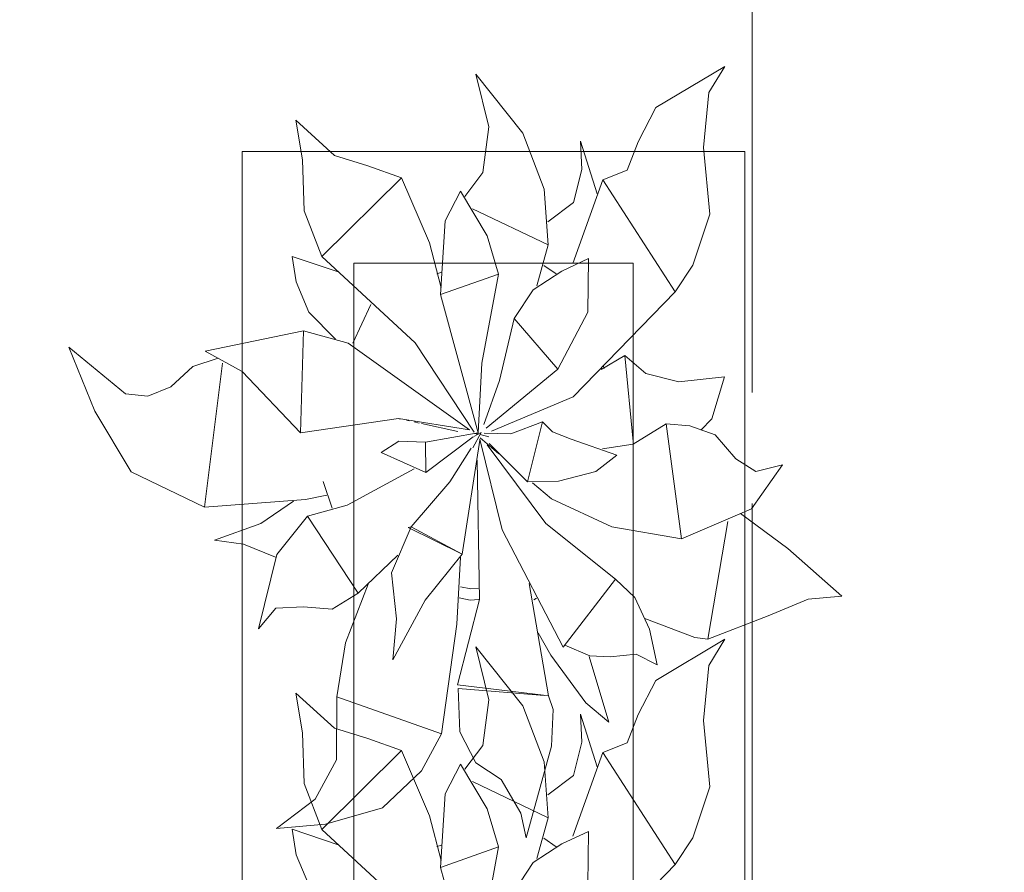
# Model space of a CAD drawing. Header units: millimetres. Extents: x -14761 to 157739, y -22400 to 107990.
# Tile 161 of 256: x 120194 to 121076, y 31477 to 32240. Entities that reach past the tile are written whole.
import ezdxf

# ---------------------------------------------------------------- set-up
doc = ezdxf.new("R2010")
doc.units = ezdxf.units.MM
doc.header["$MEASUREMENT"] = 0
doc.linetypes.add('Штриховая', pattern=[564.444447, 282.222223, -282.222223])
doc.layers.add('Интерьер - Мебель', color=7, linetype='Continuous')
doc.layers.add('Элемент Модели - Зона', color=7, linetype='Continuous')

msp = doc.modelspace()

# ---------------------------------------------------------------- linework, layer by layer
at = {"layer": 'Интерьер - Мебель', "color": 252, "linetype": 'Continuous', "lineweight": 5}
for p, q in [((120602.53, 32191.61), (120614.1, 32144.2)), ((120602.53, 32191.61), (120644.57, 32138.63)), ((120602.53, 32191.61), (120614.1, 32144.2)), ((120602.53, 32191.61), (120644.57, 32138.63)), ((120763.76, 32161.5), (120825.56, 32198.36)), ((120763.76, 32161.5), (120825.56, 32198.36)), ((120811.06, 32174.96), (120825.56, 32198.36)), ((120811.06, 32174.96), (120825.56, 32198.36)), ((120806.29, 32125.72), (120811.06, 32174.96)), ((120806.29, 32125.72), (120811.06, 32174.96)), ((120748.02, 32130.9), (120763.76, 32161.5)), ((120748.02, 32130.9), (120763.76, 32161.5)), ((120441.32, 32150.16), (120447.54, 32114.66)), ((120441.32, 32150.16), (120475.97, 32118.66)), ((120441.32, 32150.16), (120447.54, 32114.66)), ((120441.32, 32150.16), (120475.97, 32118.66)), ((120608.92, 32103.34), (120614.1, 32144.2)), ((120608.92, 32103.34), (120614.1, 32144.2)), ((120644.57, 32138.63), (120663.69, 32088.52)), ((120644.57, 32138.63), (120663.69, 32088.52)), ((120696.33, 32131.36), (120697.54, 32106.19)), ((120696.33, 32131.36), (120711.32, 32084.17)), ((120696.33, 32131.36), (120697.54, 32106.19)), ((120696.33, 32131.36), (120711.32, 32084.17)), ((120738.12, 32105.57), (120748.02, 32130.9)), ((120738.12, 32105.57), (120748.02, 32130.9)), ((120806.29, 32125.72), (120812.09, 32066.23)), ((120806.29, 32125.72), (120812.09, 32066.23)), ((120447.54, 32114.66), (120448.96, 32069.1)), ((120447.54, 32114.66), (120448.96, 32069.1)), ((120475.97, 32118.66), (120505.82, 32109.49)), ((120475.97, 32118.66), (120505.82, 32109.49)), ((120505.82, 32109.49), (120536.02, 32098.72)), ((120505.82, 32109.49), (120536.02, 32098.72)), ((120592.6, 32081.97), (120608.92, 32103.34)), ((120592.6, 32081.97), (120608.92, 32103.34)), ((120689.98, 32076.5), (120697.54, 32106.19)), ((120689.98, 32076.5), (120697.54, 32106.19)), ((120716.28, 32096.86), (120738.12, 32105.57)), ((120716.28, 32096.86), (120738.12, 32105.57)), ((120464.72, 32028.14), (120536.02, 32098.72)), ((120464.72, 32028.14), (120536.02, 32098.72)), ((120536.02, 32098.72), (120561.1, 32040.3)), ((120536.02, 32098.72), (120561.1, 32040.3)), ((120689.43, 32021.88), (120716.28, 32096.86)), ((120689.43, 32021.88), (120716.28, 32096.86)), ((120716.28, 32096.86), (120781.01, 31996.62)), ((120716.28, 32096.86), (120781.01, 31996.62)), ((120574.98, 32060.08), (120588.8, 32086.67)), ((120574.98, 32060.08), (120588.8, 32086.67)), ((120588.8, 32086.67), (120612.73, 32046.62)), ((120588.8, 32086.67), (120612.73, 32046.62)), ((120663.69, 32088.52), (120667.44, 32038.6)), ((120663.69, 32088.52), (120667.44, 32038.6)), ((120667.06, 32059.13), (120689.98, 32076.5)), ((120667.06, 32059.13), (120689.98, 32076.5)), ((120448.96, 32069.1), (120464.72, 32028.14)), ((120448.96, 32069.1), (120464.72, 32028.14)), ((120599.54, 32070.89), (120667.44, 32038.6)), ((120599.54, 32070.89), (120667.44, 32038.6)), ((120571.03, 31994.06), (120574.98, 32060.08)), ((120571.03, 31994.06), (120574.98, 32060.08)), ((120796.82, 32020.43), (120812.09, 32066.23)), ((120796.82, 32020.43), (120812.09, 32066.23)), ((120561.1, 32040.3), (120571.38, 32000.08)), ((120561.1, 32040.3), (120571.38, 32000.08)), ((120612.73, 32046.62), (120622.87, 32012.38)), ((120612.73, 32046.62), (120622.87, 32012.38)), ((120657.26, 32001.95), (120667.44, 32038.6)), ((120657.26, 32001.95), (120667.44, 32038.6)), ((120438.22, 32028.17), (120441.71, 32005.43)), ((120438.22, 32028.17), (120479.22, 32014.39)), ((120438.22, 32028.17), (120441.71, 32005.43)), ((120438.22, 32028.17), (120479.22, 32014.39)), ((120464.72, 32028.14), (120548.21, 31950.96)), ((120464.72, 32028.14), (120548.21, 31950.96)), ((120679.43, 32015.18), (120703.53, 32026.31)), ((120679.43, 32015.18), (120703.53, 32026.31)), ((120702.68, 31978.32), (120703.53, 32026.31)), ((120702.68, 31978.32), (120703.53, 32026.31)), ((120567.79, 32012.67), (120572.15, 32014.06)), ((120567.79, 32012.67), (120572.15, 32014.06)), ((120653.75, 31998.42), (120679.43, 32015.18)), ((120653.75, 31998.42), (120679.43, 32015.18)), ((120663.38, 32020.25), (120674.55, 32012.51)), ((120663.38, 32020.25), (120674.55, 32012.51)), ((120781.02, 31996.62), (120796.82, 32020.43)), ((120781.02, 31996.62), (120796.82, 32020.43)), ((120441.71, 32005.43), (120453.08, 31978.4)), ((120441.71, 32005.43), (120453.08, 31978.4)), ((120571.03, 31994.06), (120622.87, 32012.38)), ((120571.03, 31994.06), (120622.87, 32012.38)), ((120607.92, 31932.61), (120622.87, 32012.38)), ((120607.92, 31932.61), (120622.87, 32012.38)), ((120636.98, 31972.6), (120653.75, 31998.42)), ((120636.98, 31972.6), (120653.75, 31998.42)), ((120689.66, 31902.57), (120781.02, 31996.62)), ((120689.66, 31902.57), (120781.02, 31996.62)), ((120571.03, 31994.06), (120604.65, 31870.21)), ((120571.03, 31994.06), (120604.65, 31870.21)), ((120453.08, 31978.4), (120476.93, 31954.15)), ((120453.08, 31978.4), (120476.93, 31954.15)), ((120492.59, 31950.47), (120508.55, 31985.24)), ((120492.59, 31950.47), (120508.55, 31985.24)), ((120676.01, 31927.17), (120702.68, 31978.32)), ((120676.01, 31927.17), (120702.68, 31978.32)), ((120623.76, 31917.24), (120636.98, 31972.6)), ((120623.76, 31917.24), (120636.98, 31972.6)), ((120636.98, 31972.6), (120676.01, 31927.17)), ((120636.98, 31972.6), (120676.01, 31927.17)), ((120360.18, 31943.5), (120448.34, 31961.54)), ((120360.18, 31943.5), (120448.34, 31961.54)), ((120445.6, 31870.34), (120448.33, 31961.54)), ((120445.6, 31870.34), (120448.33, 31961.54)), ((120448.34, 31961.54), (120488.35, 31950.51)), ((120448.34, 31961.54), (120488.35, 31950.51)), ((120238.13, 31946.98), (120261.57, 31889.74)), ((120238.13, 31946.98), (120288.9, 31905.32)), ((120238.13, 31946.98), (120261.57, 31889.74)), ((120238.13, 31946.98), (120288.9, 31905.32)), ((120360.18, 31943.5), (120393.4, 31925.18)), ((120360.18, 31943.5), (120393.4, 31925.18)), ((120488.35, 31950.51), (120597.03, 31872.88)), ((120488.35, 31950.51), (120597.03, 31872.88)), ((120548.21, 31950.96), (120600.96, 31870.89)), ((120548.21, 31950.96), (120600.96, 31870.89)), ((120349.19, 31929.76), (120371.98, 31937.06)), ((120349.19, 31929.76), (120371.98, 31937.06)), ((120714.73, 31926.99), (120736.09, 31939.61)), ((120714.73, 31926.99), (120736.09, 31939.61)), ((120736.09, 31939.61), (120743.36, 31862.41)), ((120736.09, 31939.61), (120754.88, 31923.48)), ((120736.09, 31939.61), (120743.36, 31862.41)), ((120736.09, 31939.61), (120754.88, 31923.48)), ((120329.41, 31911.48), (120349.19, 31929.76)), ((120329.41, 31911.48), (120349.19, 31929.76)), ((120359.54, 31803.56), (120375.83, 31932.56)), ((120359.54, 31803.56), (120375.83, 31932.56)), ((120604.65, 31870.21), (120607.92, 31932.61)), ((120604.65, 31870.21), (120607.92, 31932.61)), ((120611.84, 31874.44), (120676.01, 31927.17)), ((120611.84, 31874.44), (120676.01, 31927.17)), ((120716.49, 31930.63), (120717.35, 31927.83)), ((120716.49, 31930.63), (120717.35, 31927.83)), ((120393.4, 31925.18), (120445.6, 31870.34)), ((120393.4, 31925.18), (120445.6, 31870.34)), ((120609.74, 31877.7), (120623.76, 31917.24)), ((120609.74, 31877.7), (120623.76, 31917.24)), ((120754.88, 31923.48), (120784.39, 31915.9)), ((120754.88, 31923.48), (120784.39, 31915.9)), ((120784.39, 31915.9), (120825.24, 31920.48)), ((120784.39, 31915.9), (120825.24, 31920.48)), ((120813.82, 31882.73), (120825.24, 31920.48)), ((120813.82, 31882.73), (120825.24, 31920.48)), ((120308.88, 31903.2), (120329.41, 31911.48)), ((120308.88, 31903.2), (120329.41, 31911.48)), ((120288.9, 31905.32), (120308.88, 31903.2)), ((120288.9, 31905.32), (120308.88, 31903.2)), ((120616.52, 31871.74), (120689.66, 31902.57)), ((120616.52, 31871.74), (120689.66, 31902.57)), ((120261.57, 31889.74), (120294.14, 31835.42)), ((120261.57, 31889.74), (120294.14, 31835.42)), ((120445.6, 31870.34), (120533.47, 31883.18)), ((120445.6, 31870.34), (120533.47, 31883.18)), ((120533.47, 31883.18), (120597.03, 31872.88)), ((120533.47, 31883.18), (120597.03, 31872.88)), ((120533.91, 31882.9), (120535.03, 31882.66)), ((120533.91, 31882.9), (120535.03, 31882.66)), ((120540.61, 31881.44), (120542.84, 31880.96)), ((120540.61, 31881.44), (120542.84, 31880.96)), ((120803.89, 31872.49), (120813.82, 31882.73)), ((120803.89, 31872.49), (120813.82, 31882.73)), ((120547.3, 31879.98), (120551.77, 31879.01)), ((120547.3, 31879.98), (120551.77, 31879.01)), ((120554, 31878.52), (120586.32, 31871.47)), ((120554, 31878.52), (120586.32, 31871.47)), ((120634.03, 31869.4), (120662.39, 31880.2)), ((120634.03, 31869.4), (120662.39, 31880.2)), ((120648.83, 31826.43), (120662.39, 31880.2)), ((120648.83, 31826.43), (120662.39, 31880.2)), ((120662.39, 31880.2), (120671.3, 31871.13)), ((120662.39, 31880.2), (120671.3, 31871.13)), ((120743.38, 31860.15), (120772.97, 31878.16)), ((120743.38, 31860.15), (120772.97, 31878.16)), ((120772.97, 31878.16), (120786.71, 31775.2)), ((120772.97, 31878.16), (120794.25, 31876.46)), ((120772.97, 31878.16), (120786.71, 31775.2)), ((120772.97, 31878.16), (120794.25, 31876.46)), ((120794.25, 31876.46), (120816.9, 31868.38)), ((120794.25, 31876.46), (120816.9, 31868.38)), ((120557.56, 31861.93), (120604.65, 31870.21)), ((120557.56, 31861.93), (120604.65, 31870.21)), ((120557.81, 31834.74), (120600.09, 31866.76)), ((120557.81, 31834.74), (120600.09, 31866.76)), ((120599.78, 31856.76), (120607.23, 31870.65)), ((120599.78, 31856.76), (120607.23, 31870.65)), ((120600.63, 31867.06), (120607.23, 31870.65)), ((120600.63, 31867.06), (120607.23, 31870.65)), ((120601.78, 31869.7), (120604.04, 31869.16)), ((120601.78, 31869.7), (120604.04, 31869.16)), ((120603.51, 31869.35), (120604.65, 31870.21)), ((120603.51, 31869.35), (120604.65, 31870.21)), ((120606.02, 31864.62), (120626.01, 31783.33)), ((120606.02, 31864.62), (120626.01, 31783.33)), ((120606.3, 31868.61), (120614.22, 31866.69)), ((120606.3, 31868.61), (120614.22, 31866.69)), ((120606.3, 31865.83), (120623.2, 31851.37)), ((120606.3, 31865.83), (120623.2, 31851.37)), ((120610.07, 31870.06), (120634.03, 31869.4)), ((120610.07, 31870.06), (120634.03, 31869.4)), ((120671.3, 31871.13), (120688.05, 31864.57)), ((120671.3, 31871.13), (120688.05, 31864.57)), ((120688.05, 31864.57), (120728.75, 31850.35)), ((120688.05, 31864.57), (120728.75, 31850.35)), ((120816.9, 31868.38), (120835.42, 31847.06)), ((120816.9, 31868.38), (120835.42, 31847.06)), ((120517.74, 31852.57), (120533.67, 31862.79)), ((120517.74, 31852.57), (120533.67, 31862.79)), ((120533.67, 31862.79), (120557.56, 31861.93)), ((120533.67, 31862.79), (120557.56, 31861.93)), ((120557.56, 31861.93), (120557.81, 31834.74)), ((120557.56, 31861.93), (120557.81, 31834.74)), ((120579.15, 31826.25), (120598.35, 31856.61)), ((120579.15, 31826.25), (120598.35, 31856.61)), ((120590.23, 31761.63), (120606.15, 31863.67)), ((120590.23, 31761.63), (120606.15, 31863.67)), ((120612.7, 31859.42), (120665.21, 31789.08)), ((120612.7, 31859.42), (120665.21, 31789.08)), ((120614.4, 31860.54), (120648.83, 31826.43)), ((120614.4, 31860.54), (120648.83, 31826.43)), ((120715.84, 31855.86), (120743.38, 31860.15)), ((120715.84, 31855.86), (120743.38, 31860.15)), ((120517.74, 31852.57), (120557.81, 31834.74)), ((120517.74, 31852.57), (120557.81, 31834.74)), ((120710.13, 31835.5), (120728.75, 31850.35)), ((120710.13, 31835.5), (120728.75, 31850.35)), ((120835.42, 31847.06), (120853.19, 31835.71)), ((120835.42, 31847.06), (120853.19, 31835.71)), ((120487.43, 31805.36), (120547.3, 31837.99)), ((120487.43, 31805.36), (120547.3, 31837.99)), ((120603.85, 31845.82), (120605.98, 31720.89)), ((120603.85, 31845.82), (120605.98, 31720.89)), ((120849.26, 31802.07), (120877.02, 31841.65)), ((120849.26, 31802.07), (120877.02, 31841.65)), ((120853.19, 31835.71), (120877.02, 31841.65)), ((120853.19, 31835.71), (120877.02, 31841.65)), ((120294.14, 31835.42), (120359.54, 31803.56)), ((120294.14, 31835.42), (120359.54, 31803.56)), ((120676.63, 31826.82), (120710.13, 31835.5)), ((120676.63, 31826.82), (120710.13, 31835.5)), ((120465.84, 31826.59), (120474.05, 31802.74)), ((120465.84, 31826.59), (120474.05, 31802.74)), ((120544.53, 31786.18), (120579.15, 31826.25)), ((120544.53, 31786.18), (120579.15, 31826.25)), ((120648.83, 31826.43), (120676.63, 31826.82)), ((120648.83, 31826.43), (120676.63, 31826.82)), ((120653.34, 31825.59), (120670.23, 31811.14)), ((120653.34, 31825.59), (120670.23, 31811.14)), ((120450.09, 31810.43), (120469.13, 31814.36)), ((120450.09, 31810.43), (120469.13, 31814.36)), ((120670.23, 31811.14), (120724.45, 31785.92)), ((120670.23, 31811.14), (120724.45, 31785.92)), ((120359.54, 31803.56), (120450.09, 31810.43)), ((120359.54, 31803.56), (120450.09, 31810.43)), ((120410.06, 31789.08), (120439.45, 31808.95)), ((120410.06, 31789.08), (120439.45, 31808.95)), ((120451.86, 31795.66), (120487.43, 31805.36)), ((120451.86, 31795.66), (120487.43, 31805.36)), ((120786.71, 31775.2), (120849.26, 31802.07)), ((120786.71, 31775.2), (120849.26, 31802.07)), ((120424.39, 31761.29), (120451.86, 31795.66)), ((120424.39, 31761.29), (120451.86, 31795.66)), ((120451.86, 31795.66), (120497.33, 31726.74)), ((120451.86, 31795.66), (120497.33, 31726.74)), ((120839.58, 31797.94), (120881.98, 31766.55)), ((120839.58, 31797.94), (120881.98, 31766.55)), ((120368.65, 31774.1), (120410.06, 31789.08)), ((120368.65, 31774.1), (120410.06, 31789.08)), ((120526.93, 31744.75), (120544.53, 31786.18)), ((120526.93, 31744.75), (120544.53, 31786.18)), ((120541.92, 31785.34), (120544.53, 31786.18)), ((120541.92, 31785.34), (120544.53, 31786.18)), ((120541.92, 31785.34), (120590.23, 31761.63)), ((120541.92, 31785.34), (120590.23, 31761.63)), ((120544.53, 31786.18), (120590.23, 31761.63)), ((120544.53, 31786.18), (120590.23, 31761.63)), ((120665.21, 31789.08), (120727.51, 31739.18)), ((120665.21, 31789.08), (120727.51, 31739.18)), ((120724.45, 31785.92), (120786.71, 31775.2)), ((120724.45, 31785.92), (120786.71, 31775.2)), ((120810.12, 31685.57), (120828.23, 31790.9)), ((120810.12, 31685.57), (120828.23, 31790.9)), ((120626.01, 31783.33), (120680.65, 31678.15)), ((120626.01, 31783.33), (120680.65, 31678.15)), ((120368.65, 31774.1), (120394.53, 31770.47)), ((120368.65, 31774.1), (120394.53, 31770.47)), ((120394.53, 31770.47), (120423.13, 31758.83)), ((120394.53, 31770.47), (120423.13, 31758.83)), ((120408, 31694.69), (120424.39, 31761.29)), ((120408, 31694.69), (120424.39, 31761.29)), ((120497.33, 31726.74), (120532.79, 31760.62)), ((120497.33, 31726.74), (120532.79, 31760.62)), ((120557.26, 31720.38), (120590.23, 31761.63)), ((120557.26, 31720.38), (120590.23, 31761.63)), ((120585.59, 31698.79), (120588.8, 31758.8)), ((120585.59, 31698.79), (120588.8, 31758.8)), ((120881.98, 31766.55), (120930.14, 31724.05)), ((120881.98, 31766.55), (120930.14, 31724.05)), ((120526.93, 31744.75), (120531.57, 31703.63)), ((120526.93, 31744.75), (120531.57, 31703.63)), ((120485.98, 31682.2), (120506.28, 31734.78)), ((120485.98, 31682.2), (120506.28, 31734.78)), ((120588.77, 31732.3), (120598.04, 31730.44)), ((120588.77, 31732.3), (120598.04, 31730.44)), ((120650.16, 31735.36), (120667.65, 31634.78)), ((120650.16, 31735.36), (120667.65, 31634.78)), ((120680.65, 31678.15), (120727.51, 31739.18)), ((120680.65, 31678.15), (120727.51, 31739.18)), ((120727.51, 31739.18), (120745, 31722.63)), ((120727.51, 31739.18), (120745, 31722.63)), ((120473.91, 31712.41), (120497.33, 31726.74)), ((120473.91, 31712.41), (120497.33, 31726.74)), ((120598.04, 31730.44), (120604.58, 31730.82)), ((120598.04, 31730.44), (120604.58, 31730.82)), ((120900.07, 31721.22), (120930.14, 31724.05)), ((120900.07, 31721.22), (120930.14, 31724.05)), ((120423.53, 31713.3), (120448.38, 31714.45)), ((120423.53, 31713.3), (120448.38, 31714.45)), ((120448.38, 31714.45), (120473.91, 31712.41)), ((120448.38, 31714.45), (120473.91, 31712.41)), ((120528.32, 31666.8), (120557.26, 31720.38)), ((120528.32, 31666.8), (120557.26, 31720.38)), ((120586.1, 31644.43), (120605.98, 31720.89)), ((120586.1, 31644.43), (120605.98, 31720.89)), ((120587.5, 31722.42), (120597.57, 31720.41)), ((120587.5, 31722.42), (120597.57, 31720.41)), ((120597.57, 31720.41), (120605.37, 31720.86)), ((120597.57, 31720.41), (120605.37, 31720.86)), ((120654.47, 31720.66), (120656.73, 31722.14)), ((120654.47, 31720.66), (120656.73, 31722.14)), ((120745, 31722.63), (120758.03, 31694.43)), ((120745, 31722.63), (120758.03, 31694.43)), ((120864.23, 31706.32), (120900.07, 31721.22)), ((120864.23, 31706.32), (120900.07, 31721.22)), ((120408, 31694.69), (120423.53, 31713.3)), ((120408, 31694.69), (120423.53, 31713.3)), ((120810.12, 31685.57), (120864.23, 31706.32)), ((120810.12, 31685.57), (120864.23, 31706.32)), ((120528.32, 31666.8), (120531.57, 31703.63)), ((120528.32, 31666.8), (120531.57, 31703.63)), ((120571.8, 31600.64), (120585.59, 31698.79)), ((120571.8, 31600.64), (120585.59, 31698.79)), ((120753.77, 31703.96), (120798.66, 31687.01)), ((120753.77, 31703.96), (120798.66, 31687.01)), ((120658.22, 31691.18), (120669.6, 31671.19)), ((120658.22, 31691.18), (120669.6, 31671.19)), ((120758.03, 31694.43), (120764.87, 31662.54)), ((120758.03, 31694.43), (120764.87, 31662.54)), ((120478.26, 31633.71), (120485.98, 31682.2)), ((120478.26, 31633.71), (120485.98, 31682.2)), ((120682.22, 31680.18), (120704.61, 31670.49)), ((120682.22, 31680.18), (120704.61, 31670.49)), ((120763.76, 31648.46), (120825.56, 31685.31)), ((120763.76, 31648.46), (120825.56, 31685.31)), ((120798.66, 31687.01), (120810.12, 31685.57)), ((120798.66, 31687.01), (120810.12, 31685.57)), ((120811.06, 31661.92), (120825.56, 31685.31)), ((120811.06, 31661.92), (120825.56, 31685.31)), ((120602.53, 31678.57), (120614.1, 31631.15)), ((120602.53, 31678.57), (120644.57, 31625.59)), ((120602.53, 31678.57), (120614.1, 31631.15)), ((120602.53, 31678.57), (120644.57, 31625.59)), ((120669.6, 31671.19), (120701.07, 31628.46)), ((120669.6, 31671.19), (120701.07, 31628.46)), ((120703.97, 31669.82), (120721.52, 31611.15)), ((120703.97, 31669.82), (120721.52, 31611.15)), ((120704.61, 31670.49), (120722.93, 31669.55)), ((120704.61, 31670.49), (120722.93, 31669.55)), ((120722.93, 31669.55), (120746.14, 31671.87)), ((120722.93, 31669.55), (120746.14, 31671.87)), ((120746.14, 31671.87), (120764.87, 31662.54)), ((120746.14, 31671.87), (120764.87, 31662.54)), ((120806.29, 31612.67), (120811.06, 31661.92)), ((120806.29, 31612.67), (120811.06, 31661.92)), ((120586.1, 31644.43), (120663.25, 31635.3)), ((120586.1, 31644.43), (120663.25, 31635.3)), ((120748.02, 31617.85), (120763.76, 31648.46)), ((120748.02, 31617.85), (120763.76, 31648.46)), ((120441.32, 31637.11), (120447.54, 31601.62)), ((120441.32, 31637.11), (120475.97, 31605.62)), ((120441.32, 31637.11), (120447.54, 31601.62)), ((120441.32, 31637.11), (120475.97, 31605.62)), ((120586.79, 31641.24), (120588.14, 31602.47)), ((120586.79, 31641.24), (120667.65, 31634.78)), ((120586.79, 31641.24), (120588.14, 31602.47)), ((120586.79, 31641.24), (120667.65, 31634.78)), ((120667.65, 31634.78), (120671.69, 31622.44)), ((120667.65, 31634.78), (120671.69, 31622.44)), ((120477.81, 31577.33), (120478.26, 31633.71)), ((120477.81, 31577.33), (120478.26, 31633.71)), ((120478.26, 31633.71), (120571.8, 31600.64)), ((120478.26, 31633.71), (120571.8, 31600.64)), ((120608.92, 31590.3), (120614.1, 31631.15)), ((120608.92, 31590.3), (120614.1, 31631.15)), ((120701.07, 31628.46), (120721.52, 31611.15)), ((120701.07, 31628.46), (120721.52, 31611.15)), ((120644.57, 31625.59), (120663.69, 31575.48)), ((120644.57, 31625.59), (120663.69, 31575.48)), ((120670.37, 31589.64), (120671.69, 31622.44)), ((120670.37, 31589.64), (120671.69, 31622.44)), ((120696.33, 31618.32), (120697.54, 31593.15)), ((120696.33, 31618.32), (120711.32, 31571.13)), ((120696.33, 31618.32), (120697.54, 31593.15)), ((120696.33, 31618.32), (120711.32, 31571.13)), ((120738.12, 31592.52), (120748.02, 31617.85)), ((120738.12, 31592.52), (120748.02, 31617.85)), ((120806.29, 31612.67), (120812.09, 31553.18)), ((120806.29, 31612.67), (120812.09, 31553.18)), ((120447.54, 31601.62), (120448.96, 31556.06)), ((120447.54, 31601.62), (120448.96, 31556.06)), ((120475.97, 31605.62), (120505.82, 31596.44)), ((120475.97, 31605.62), (120505.82, 31596.44)), ((120553.79, 31567.6), (120571.8, 31600.64)), ((120553.79, 31567.6), (120571.8, 31600.64)), ((120588.14, 31602.47), (120602.47, 31574.69)), ((120588.14, 31602.47), (120602.47, 31574.69)), ((120505.82, 31596.44), (120536.02, 31585.67)), ((120505.82, 31596.44), (120536.02, 31585.67)), ((120689.98, 31563.46), (120697.54, 31593.15)), ((120689.98, 31563.46), (120697.54, 31593.15)), ((120716.28, 31583.82), (120738.12, 31592.52)), ((120716.28, 31583.82), (120738.12, 31592.52)), ((120464.72, 31515.1), (120536.02, 31585.67)), ((120464.72, 31515.1), (120536.02, 31585.67)), ((120536.02, 31585.67), (120561.1, 31527.25)), ((120536.02, 31585.67), (120561.1, 31527.25)), ((120592.6, 31568.92), (120608.92, 31590.3)), ((120592.6, 31568.92), (120608.92, 31590.3)), ((120647.59, 31507.35), (120670.37, 31589.64)), ((120647.59, 31507.35), (120670.37, 31589.64)), ((120689.43, 31508.84), (120716.28, 31583.82)), ((120689.43, 31508.84), (120716.28, 31583.82)), ((120716.28, 31583.82), (120781.01, 31483.57)), ((120716.28, 31583.82), (120781.01, 31483.57)), ((120458.84, 31542.27), (120477.81, 31577.33)), ((120458.84, 31542.27), (120477.81, 31577.33)), ((120574.98, 31547.04), (120588.8, 31573.62)), ((120574.98, 31547.04), (120588.8, 31573.62)), ((120588.8, 31573.62), (120612.73, 31533.58)), ((120588.8, 31573.62), (120612.73, 31533.58)), ((120602.47, 31574.69), (120625.18, 31559.81)), ((120602.47, 31574.69), (120625.18, 31559.81)), ((120663.69, 31575.48), (120667.44, 31525.55)), ((120663.69, 31575.48), (120667.44, 31525.55)), ((120519.1, 31534.33), (120553.79, 31567.6)), ((120519.1, 31534.33), (120553.79, 31567.6)), ((120448.96, 31556.06), (120464.72, 31515.1)), ((120448.96, 31556.06), (120464.72, 31515.1)), ((120599.54, 31557.85), (120667.44, 31525.55)), ((120599.54, 31557.85), (120667.44, 31525.55)), ((120625.18, 31559.81), (120642.8, 31529.68)), ((120625.18, 31559.81), (120642.8, 31529.68)), ((120667.06, 31546.09), (120689.98, 31563.46)), ((120667.06, 31546.09), (120689.98, 31563.46)), ((120571.03, 31481.01), (120574.98, 31547.04)), ((120571.03, 31481.01), (120574.98, 31547.04)), ((120796.82, 31507.39), (120812.09, 31553.18)), ((120796.82, 31507.39), (120812.09, 31553.18)), ((120424.09, 31515.8), (120458.84, 31542.27)), ((120424.09, 31515.8), (120458.84, 31542.27)), ((120467.88, 31519.61), (120519.1, 31534.33)), ((120467.88, 31519.61), (120519.1, 31534.33)), ((120612.73, 31533.58), (120622.87, 31499.33)), ((120612.73, 31533.58), (120622.87, 31499.33)), ((120642.8, 31529.68), (120647.59, 31507.35)), ((120642.8, 31529.68), (120647.59, 31507.35)), ((120561.1, 31527.25), (120571.38, 31487.04)), ((120561.1, 31527.25), (120571.38, 31487.04)), ((120657.26, 31488.91), (120667.44, 31525.55)), ((120657.26, 31488.91), (120667.44, 31525.55)), ((120424.09, 31515.8), (120467.88, 31519.61)), ((120424.09, 31515.8), (120467.88, 31519.61)), ((120438.22, 31515.12), (120441.71, 31492.38)), ((120438.22, 31515.12), (120479.22, 31501.35)), ((120438.22, 31515.12), (120441.71, 31492.38)), ((120438.22, 31515.12), (120479.22, 31501.35)), ((120464.72, 31515.1), (120548.21, 31437.91)), ((120464.72, 31515.1), (120548.21, 31437.91)), ((120679.43, 31502.13), (120703.53, 31513.27)), ((120679.43, 31502.13), (120703.53, 31513.27)), ((120702.68, 31465.28), (120703.53, 31513.27)), ((120702.68, 31465.28), (120703.53, 31513.27)), ((120663.38, 31507.2), (120674.55, 31499.46)), ((120663.38, 31507.2), (120674.55, 31499.46)), ((120781.02, 31483.57), (120796.82, 31507.39)), ((120781.02, 31483.57), (120796.82, 31507.39)), ((120567.79, 31499.62), (120572.15, 31501.02)), ((120567.79, 31499.62), (120572.15, 31501.02)), ((120571.03, 31481.01), (120622.87, 31499.33)), ((120571.03, 31481.01), (120622.87, 31499.33)), ((120607.92, 31419.56), (120622.87, 31499.33)), ((120607.92, 31419.56), (120622.87, 31499.33)), ((120653.75, 31485.38), (120679.43, 31502.13)), ((120653.75, 31485.38), (120679.43, 31502.13)), ((120441.71, 31492.38), (120453.08, 31465.35)), ((120441.71, 31492.38), (120453.08, 31465.35)), ((120636.98, 31459.55), (120653.75, 31485.38)), ((120636.98, 31459.55), (120653.75, 31485.38)), ((120571.03, 31481.01), (120604.65, 31357.16)), ((120571.03, 31481.01), (120604.65, 31357.16)), ((120689.66, 31389.53), (120781.02, 31483.57)), ((120689.66, 31389.53), (120781.02, 31483.57))]:
    msp.add_line(p, q, dxfattribs=at)
at = {"layer": 'Интерьер - Мебель', "color": 7, "linetype": 'Continuous', "lineweight": 15}
for p, q in [((120393.46, 32122.17), (120393.46, 30622.17)), ((120843.46, 32122.17), (120393.46, 32122.17)), ((120843.46, 30622.17), (120843.46, 32122.17)), ((120493.46, 32022.17), (120493.46, 30722.17)), ((120743.46, 32022.17), (120493.46, 32022.17)), ((120743.46, 30722.17), (120743.46, 32022.17))]:
    msp.add_line(p, q, dxfattribs=at)
at = {"layer": 'Элемент Модели - Зона', "color": 7, "linetype": 'Штриховая', "lineweight": 15, "flags": 128}
for points in [[(36150, 44957.41), (36110, 44957.41), (36110, 36320), (41880.26, 36320), (41880.26, 39141.58), (45142.53, 42405.14), (45156.67, 42391), (45156.67, 42420), (63300, 42420), (63300, 42400), (77399.73, 42400), (77399.73, 42420), (114081.36, 42420), (117316.72, 39176.53), (117320.06, 38841.89), (117320.06, 36305), (117360, 36305), (117360, 34300), (117120, 34300), (117120, 35700), (116700, 35700), (116700, 36100), (108300, 36100), (108300, 35700), (107700, 35700), (107700, 36100), (99320, 36100), (99320, 26970), (107700, 26970), (107700, 27650), (108300, 27650), (108300, 26460), (112380, 26460), (112380, 27370), (112500, 27370), (112500, 21180.11), (117120, 21180.11), (117120, 26250), (116650, 26250), (116650, 27750), (117120, 27750), (117120, 32800), (117360, 32800), (117360, 20150.06), (117120, 20150.06), (117120, 20940.11), (99320, 20940.11), (99320, 14650.06), (117120, 14650.06), (117120, 17700.06), (116700.06, 17700.06), (116700.06, 18325.56), (117120, 18325.56), (117120, 18650.06), (117360, 18650.06), (117360, 18320.06), (120850, 18320.06), (120850, 37205.12), (120238.88, 37205.12), (120238.88, 45000), (125700, 45000), (125700, 45300), (126300, 45300), (126300, 45000), (141025, 45000), (141025, 45100), (140125, 45100), (140125, 47500), (132700, 47500), (132700, 53680), (130530, 53680), (130530, 54300), (129182.9, 54300), (126300, 54300), (126300, 53700), (125700, 53700), (125700, 54212.5), (124799.78, 54212.5), (117300, 54212.5), (117300, 53700), (116700, 53700), (116700, 54212.5), (108300, 54212.5), (108300, 53700), (107700, 53700), (107700, 54212.5), (99300, 54212.5), (99300, 53700), (98700, 53700), (98700, 54212.5), (90650, 54212.5), (90650, 53700), (90050, 53700), (89950, 53700), (89950, 48632.8), (77450.06, 48632.8), (77450.06, 53800), (77450.06, 61690), (77460.06, 61690), (77460.06, 67850), (74720, 67850), (74720, 59730), (73964.53, 59730), (73964.53, 54212), (72300.06, 54212), (72300.06, 53700), (71700.06, 53700), (71700.06, 54212), (63300, 54212), (63300, 53700), (62700, 53700), (62700, 54212), (61025.03, 54212), (61025.03, 46500), (61025.03, 45000), (54300, 45000), (54300, 44700), (53700, 44700), (53700, 45000), (45300, 45000), (45300, 44700), (44700, 44700), (44700, 45000), (36750, 45000), (36750, 44700), (36150, 44700)], [(120850, 18309.22), (120850, 18300.06), (122410, 18300.06), (122410, 18320.06), (125725, 18320.06), (125725, 24100), (125700, 24100), (125700, 25600), (125725, 25600), (125725, 26250), (125650, 26250), (125650, 27750), (125725, 27750), (125725, 28400), (125700, 28400), (125700, 29900), (125725, 29900), (125725, 35700), (125700, 35700), (125700, 36300), (126300, 36300), (126300, 35825), (134700, 35825), (134700, 36300), (135300, 36300), (135300, 35825), (141025, 35825), (141025, 45000), (138380.68, 45000), (135300, 45000), (135300, 44700), (134700, 44700), (134700, 45000), (126300, 45000), (126300, 44700), (125700, 44700), (125700, 45000), (122696.33, 45000), (122696.33, 42752.33), (124332.5, 42752.33), (124332.5, 39578.11), (122696.33, 39578.11), (122696.33, 37205.12), (120850, 37205.12)]]:
    msp.add_lwpolyline(points, close=True, dxfattribs=at)

doc.saveas('drawing.dxf')
